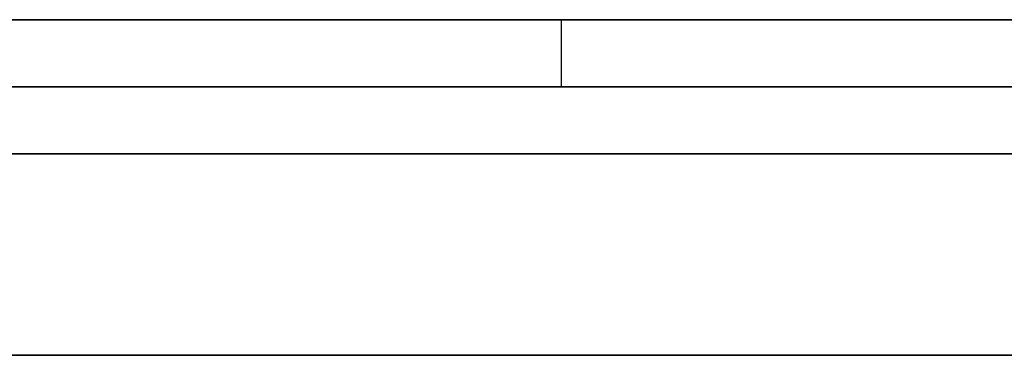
# Model space of a CAD drawing. Extents: x -3.09 to 3.09, y 0 to 2.31.
# Tile 69 of 177: x -2.216614 to -2.21515, y 2.2345 to 2.235. Entities that reach past the tile are written whole.
import ezdxf

# ---------------------------------------------------------------- set-up
doc = ezdxf.new("R2010")
doc.units = 0
doc.layers.get('0').update_dxf_attribs({"linetype": 'CONTINUOUS'})

# ---------------------------------------------------------------- blocks, each defined once
blk = doc.blocks.new('*U1')
at = {"extrusion": (0, 1, 0)}
for p, q in [((3.018, 2.235, -0.83), (-3.018, 2.235, -0.83)), ((-3.018, 2.235, 0.83), (3.018, 2.235, 0.83)), ((-2.798, 2.235, -0.725), (-1.678, 2.235, -0.725)), ((-1.678, 2.235, -0.365), (-2.798, 2.235, -0.365)), ((-1.678, 2.2348, -0.725), (-2.798, 2.2348, -0.725)), ((-2.798, 2.2348, -0.365), (-1.678, 2.2348, -0.365))]:
    blk.add_line(p, q, dxfattribs=at)
for p, q in [((3.018, 2.235, -0.83), (-3.018, 2.235, -0.83)), ((-2.798, 2.235, -0.725), (-1.678, 2.235, -0.725)), ((-2.2158089, 2.235, -0.0500936), (-2.2158089, 2.2349, -0.0500936)), ((-2.2158089, 2.235, -0.0500936), (-2.2158089, 2.2349, -0.0500936)), ((-1.678, 2.2348, -0.725), (-2.798, 2.2348, -0.725))]:
    blk.add_line(p, q)
at = {"extrusion": (0, 0, -1)}
for p, q in [((-3.018, 2.235, 0.83), (3.018, 2.235, 0.83)), ((-1.678, 2.235, -0.365), (-2.798, 2.235, -0.365)), ((-2.798, 2.2348, -0.365), (-1.678, 2.2348, -0.365))]:
    blk.add_line(p, q, dxfattribs=at)
for points in [[(-2.21514, 2.235, -0.168059), (-2.21528, 2.235, -0.16795), (-2.21542, 2.235, -0.167842), (-2.21555, 2.235, -0.167735), (-2.21569, 2.235, -0.167628), (-2.21583, 2.235, -0.167521), (-2.21597, 2.235, -0.167415), (-2.2161, 2.235, -0.16731), (-2.21624, 2.235, -0.167205), (-2.21638, 2.235, -0.167101), (-2.21652, 2.235, -0.166997), (-2.21666, 2.235, -0.166893)], [(-2.21514, 2.235, -0.168059), (-2.21528, 2.235, -0.16795), (-2.21542, 2.235, -0.167842), (-2.21555, 2.235, -0.167735), (-2.21569, 2.235, -0.167628), (-2.21583, 2.235, -0.167521), (-2.21597, 2.235, -0.167415), (-2.2161, 2.235, -0.16731), (-2.21624, 2.235, -0.167205), (-2.21638, 2.235, -0.167101), (-2.21652, 2.235, -0.166997), (-2.21666, 2.235, -0.166893)], [(-2.21393, 2.235, -0.257925), (-2.21411, 2.235, -0.258032), (-2.21428, 2.235, -0.258138), (-2.21446, 2.235, -0.258244), (-2.21464, 2.235, -0.258349), (-2.21482, 2.235, -0.258454), (-2.215, 2.235, -0.258559), (-2.21518, 2.235, -0.258663), (-2.21536, 2.235, -0.258766), (-2.21554, 2.235, -0.25887), (-2.21573, 2.235, -0.258972), (-2.21591, 2.235, -0.259075), (-2.2161, 2.235, -0.259177), (-2.21629, 2.235, -0.259278), (-2.21647, 2.235, -0.259379), (-2.21666, 2.235, -0.25948)], [(-2.21393, 2.235, -0.257925), (-2.21411, 2.235, -0.258032), (-2.21428, 2.235, -0.258138), (-2.21446, 2.235, -0.258244), (-2.21464, 2.235, -0.258349), (-2.21482, 2.235, -0.258454), (-2.215, 2.235, -0.258559), (-2.21518, 2.235, -0.258663), (-2.21536, 2.235, -0.258766), (-2.21554, 2.235, -0.25887), (-2.21573, 2.235, -0.258972), (-2.21591, 2.235, -0.259075), (-2.2161, 2.235, -0.259177), (-2.21629, 2.235, -0.259278), (-2.21647, 2.235, -0.259379), (-2.21666, 2.235, -0.25948)], [(-2.21669, 2.235, -0.276433), (-2.21649, 2.235, -0.27637), (-2.2163, 2.235, -0.276307), (-2.2161, 2.235, -0.276244), (-2.2159, 2.235, -0.276181), (-2.21571, 2.235, -0.276117), (-2.21552, 2.235, -0.276053), (-2.21532, 2.235, -0.275989), (-2.21513, 2.235, -0.275924), (-2.21494, 2.235, -0.275859), (-2.21474, 2.235, -0.275794), (-2.21455, 2.235, -0.275729), (-2.21436, 2.235, -0.275664), (-2.21417, 2.235, -0.275598), (-2.21398, 2.235, -0.275532), (-2.21379, 2.235, -0.275465)], [(-2.21669, 2.235, -0.276433), (-2.21649, 2.235, -0.27637), (-2.2163, 2.235, -0.276307), (-2.2161, 2.235, -0.276244), (-2.2159, 2.235, -0.276181), (-2.21571, 2.235, -0.276117), (-2.21552, 2.235, -0.276053), (-2.21532, 2.235, -0.275989), (-2.21513, 2.235, -0.275924), (-2.21494, 2.235, -0.275859), (-2.21474, 2.235, -0.275794), (-2.21455, 2.235, -0.275729), (-2.21436, 2.235, -0.275664), (-2.21417, 2.235, -0.275598), (-2.21398, 2.235, -0.275532), (-2.21379, 2.235, -0.275465)], [(-2.21663, 2.235, -0.0606885), (-2.21658, 2.235, -0.0607951), (-2.21653, 2.235, -0.0609026), (-2.21647, 2.235, -0.061011), (-2.21642, 2.235, -0.0611202), (-2.21637, 2.235, -0.0612302), (-2.21633, 2.235, -0.0613412), (-2.21628, 2.235, -0.061453), (-2.21623, 2.235, -0.0615656), (-2.21619, 2.235, -0.0616791), (-2.21614, 2.235, -0.0617935), (-2.2161, 2.235, -0.0619087), (-2.21606, 2.235, -0.0620248), (-2.21601, 2.235, -0.0621417), (-2.21597, 2.235, -0.0622595), (-2.21593, 2.235, -0.0623782), (-2.21589, 2.235, -0.0624977), (-2.21586, 2.235, -0.0626181), (-2.21582, 2.235, -0.0627393), (-2.21578, 2.235, -0.0628614), (-2.21575, 2.235, -0.0629844), (-2.21572, 2.235, -0.0631082), (-2.21568, 2.235, -0.0632329), (-2.21565, 2.235, -0.0633584), (-2.21562, 2.235, -0.0634848), (-2.21559, 2.235, -0.0636121), (-2.21556, 2.235, -0.0637402), (-2.21553, 2.235, -0.0638692), (-2.21551, 2.235, -0.063999), (-2.21548, 2.235, -0.0641297), (-2.21546, 2.235, -0.0642613), (-2.21543, 2.235, -0.0643937), (-2.21541, 2.235, -0.064527), (-2.21539, 2.235, -0.0646611), (-2.21537, 2.235, -0.0647961), (-2.21535, 2.235, -0.064932), (-2.21533, 2.235, -0.0650687), (-2.21531, 2.235, -0.0652063), (-2.21529, 2.235, -0.0653447), (-2.21527, 2.235, -0.065484), (-2.21526, 2.235, -0.0656242), (-2.21525, 2.235, -0.0657652), (-2.21523, 2.235, -0.0659071), (-2.21522, 2.235, -0.0660498), (-2.21521, 2.235, -0.0661934), (-2.2152, 2.235, -0.0663379), (-2.21519, 2.235, -0.0664832), (-2.21518, 2.235, -0.0666294), (-2.21517, 2.235, -0.0667764), (-2.21517, 2.235, -0.0669243), (-2.21516, 2.235, -0.0670731), (-2.21516, 2.235, -0.0672227), (-2.21515, 2.235, -0.0673732), (-2.21515, 2.235, -0.0675245), (-2.21515, 2.235, -0.0676767), (-2.21515, 2.235, -0.0678298)], [(-2.21663, 2.235, -0.0606885), (-2.21658, 2.235, -0.0607951), (-2.21653, 2.235, -0.0609026), (-2.21647, 2.235, -0.061011), (-2.21642, 2.235, -0.0611202), (-2.21637, 2.235, -0.0612302), (-2.21633, 2.235, -0.0613412), (-2.21628, 2.235, -0.061453), (-2.21623, 2.235, -0.0615656), (-2.21619, 2.235, -0.0616791), (-2.21614, 2.235, -0.0617935), (-2.2161, 2.235, -0.0619087), (-2.21606, 2.235, -0.0620248), (-2.21601, 2.235, -0.0621417), (-2.21597, 2.235, -0.0622595), (-2.21593, 2.235, -0.0623782), (-2.21589, 2.235, -0.0624977), (-2.21586, 2.235, -0.0626181), (-2.21582, 2.235, -0.0627393), (-2.21578, 2.235, -0.0628614), (-2.21575, 2.235, -0.0629844), (-2.21572, 2.235, -0.0631082), (-2.21568, 2.235, -0.0632329), (-2.21565, 2.235, -0.0633584), (-2.21562, 2.235, -0.0634848), (-2.21559, 2.235, -0.0636121), (-2.21556, 2.235, -0.0637402), (-2.21553, 2.235, -0.0638692), (-2.21551, 2.235, -0.063999), (-2.21548, 2.235, -0.0641297), (-2.21546, 2.235, -0.0642613), (-2.21543, 2.235, -0.0643937), (-2.21541, 2.235, -0.064527), (-2.21539, 2.235, -0.0646611), (-2.21537, 2.235, -0.0647961), (-2.21535, 2.235, -0.064932), (-2.21533, 2.235, -0.0650687), (-2.21531, 2.235, -0.0652063), (-2.21529, 2.235, -0.0653447), (-2.21527, 2.235, -0.065484), (-2.21526, 2.235, -0.0656242), (-2.21525, 2.235, -0.0657652), (-2.21523, 2.235, -0.0659071), (-2.21522, 2.235, -0.0660498), (-2.21521, 2.235, -0.0661934), (-2.2152, 2.235, -0.0663379), (-2.21519, 2.235, -0.0664832), (-2.21518, 2.235, -0.0666294), (-2.21517, 2.235, -0.0667764), (-2.21517, 2.235, -0.0669243), (-2.21516, 2.235, -0.0670731), (-2.21516, 2.235, -0.0672227), (-2.21515, 2.235, -0.0673732), (-2.21515, 2.235, -0.0675245), (-2.21515, 2.235, -0.0676767), (-2.21515, 2.235, -0.0678298)], [(-2.21515, 2.235, -0.0678298), (-2.21515, 2.235, -0.0679721), (-2.21515, 2.235, -0.0681137), (-2.21515, 2.235, -0.0682545), (-2.21516, 2.235, -0.0683946), (-2.21516, 2.235, -0.0685338), (-2.21517, 2.235, -0.0686723), (-2.21517, 2.235, -0.0688101), (-2.21518, 2.235, -0.068947), (-2.21519, 2.235, -0.0690832), (-2.2152, 2.235, -0.0692186), (-2.21521, 2.235, -0.0693533), (-2.21522, 2.235, -0.0694871), (-2.21523, 2.235, -0.0696202), (-2.21524, 2.235, -0.0697526), (-2.21526, 2.235, -0.0698841), (-2.21527, 2.235, -0.0700149), (-2.21529, 2.235, -0.0701449), (-2.2153, 2.235, -0.0702742), (-2.21532, 2.235, -0.0704026), (-2.21534, 2.235, -0.0705303), (-2.21536, 2.235, -0.0706573), (-2.21538, 2.235, -0.0707834), (-2.2154, 2.235, -0.0709088), (-2.21542, 2.235, -0.0710334), (-2.21544, 2.235, -0.0711573), (-2.21547, 2.235, -0.0712803), (-2.21549, 2.235, -0.0714026), (-2.21552, 2.235, -0.0715242), (-2.21554, 2.235, -0.0716449), (-2.21557, 2.235, -0.0717649), (-2.2156, 2.235, -0.0718841), (-2.21563, 2.235, -0.0720026), (-2.21566, 2.235, -0.0721202), (-2.21569, 2.235, -0.0722371), (-2.21573, 2.235, -0.0723533), (-2.21576, 2.235, -0.0724686), (-2.21579, 2.235, -0.0725832), (-2.21583, 2.235, -0.072697), (-2.21586, 2.235, -0.07281), (-2.2159, 2.235, -0.0729223), (-2.21594, 2.235, -0.0730338), (-2.21598, 2.235, -0.0731445), (-2.21602, 2.235, -0.0732545), (-2.21606, 2.235, -0.0733637), (-2.2161, 2.235, -0.0734721), (-2.21614, 2.235, -0.0735797), (-2.21619, 2.235, -0.0736866), (-2.21623, 2.235, -0.0737927), (-2.21628, 2.235, -0.073898), (-2.21632, 2.235, -0.0740026), (-2.21637, 2.235, -0.0741064), (-2.21642, 2.235, -0.0742094), (-2.21647, 2.235, -0.0743116), (-2.21652, 2.235, -0.0744131), (-2.21657, 2.235, -0.0745138), (-2.21662, 2.235, -0.0746137)], [(-2.21515, 2.235, -0.0678298), (-2.21515, 2.235, -0.0679721), (-2.21515, 2.235, -0.0681137), (-2.21515, 2.235, -0.0682545), (-2.21516, 2.235, -0.0683946), (-2.21516, 2.235, -0.0685338), (-2.21517, 2.235, -0.0686723), (-2.21517, 2.235, -0.0688101), (-2.21518, 2.235, -0.068947), (-2.21519, 2.235, -0.0690832), (-2.2152, 2.235, -0.0692186), (-2.21521, 2.235, -0.0693533), (-2.21522, 2.235, -0.0694871), (-2.21523, 2.235, -0.0696202), (-2.21524, 2.235, -0.0697526), (-2.21526, 2.235, -0.0698841), (-2.21527, 2.235, -0.0700149), (-2.21529, 2.235, -0.0701449), (-2.2153, 2.235, -0.0702742), (-2.21532, 2.235, -0.0704026), (-2.21534, 2.235, -0.0705303), (-2.21536, 2.235, -0.0706573), (-2.21538, 2.235, -0.0707834), (-2.2154, 2.235, -0.0709088), (-2.21542, 2.235, -0.0710334), (-2.21544, 2.235, -0.0711573), (-2.21547, 2.235, -0.0712803), (-2.21549, 2.235, -0.0714026), (-2.21552, 2.235, -0.0715242), (-2.21554, 2.235, -0.0716449), (-2.21557, 2.235, -0.0717649), (-2.2156, 2.235, -0.0718841), (-2.21563, 2.235, -0.0720026), (-2.21566, 2.235, -0.0721202), (-2.21569, 2.235, -0.0722371), (-2.21573, 2.235, -0.0723533), (-2.21576, 2.235, -0.0724686), (-2.21579, 2.235, -0.0725832), (-2.21583, 2.235, -0.072697), (-2.21586, 2.235, -0.07281), (-2.2159, 2.235, -0.0729223), (-2.21594, 2.235, -0.0730338), (-2.21598, 2.235, -0.0731445), (-2.21602, 2.235, -0.0732545), (-2.21606, 2.235, -0.0733637), (-2.2161, 2.235, -0.0734721), (-2.21614, 2.235, -0.0735797), (-2.21619, 2.235, -0.0736866), (-2.21623, 2.235, -0.0737927), (-2.21628, 2.235, -0.073898), (-2.21632, 2.235, -0.0740026), (-2.21637, 2.235, -0.0741064), (-2.21642, 2.235, -0.0742094), (-2.21647, 2.235, -0.0743116), (-2.21652, 2.235, -0.0744131), (-2.21657, 2.235, -0.0745138), (-2.21662, 2.235, -0.0746137)], [(-2.21508, 2.235, -0.0391233), (-2.21517, 2.235, -0.0392092), (-2.21527, 2.235, -0.0392942), (-2.21536, 2.235, -0.0393783), (-2.21546, 2.235, -0.0394614), (-2.21555, 2.235, -0.0395437), (-2.21565, 2.235, -0.039625), (-2.21575, 2.235, -0.0397054), (-2.21585, 2.235, -0.0397849), (-2.21595, 2.235, -0.0398635), (-2.21605, 2.235, -0.0399411), (-2.21615, 2.235, -0.0400179), (-2.21626, 2.235, -0.0400938), (-2.21636, 2.235, -0.040169), (-2.21647, 2.235, -0.0402433), (-2.21658, 2.235, -0.0403168), (-2.21669, 2.235, -0.0403895)], [(-2.21508, 2.235, -0.0391233), (-2.21517, 2.235, -0.0392092), (-2.21527, 2.235, -0.0392942), (-2.21536, 2.235, -0.0393783), (-2.21546, 2.235, -0.0394614), (-2.21555, 2.235, -0.0395437), (-2.21565, 2.235, -0.039625), (-2.21575, 2.235, -0.0397054), (-2.21585, 2.235, -0.0397849), (-2.21595, 2.235, -0.0398635), (-2.21605, 2.235, -0.0399411), (-2.21615, 2.235, -0.0400179), (-2.21626, 2.235, -0.0400938), (-2.21636, 2.235, -0.040169), (-2.21647, 2.235, -0.0402433), (-2.21658, 2.235, -0.0403168), (-2.21669, 2.235, -0.0403895)], [(-2.21669, 2.235, -0.0895443), (-2.21648, 2.235, -0.0894749), (-2.21628, 2.235, -0.0894044), (-2.21608, 2.235, -0.0893327), (-2.21588, 2.235, -0.0892598), (-2.21568, 2.235, -0.0891856), (-2.21548, 2.235, -0.0891103), (-2.21529, 2.235, -0.0890338), (-2.21509, 2.235, -0.088956), (-2.2149, 2.235, -0.0888771), (-2.21471, 2.235, -0.0887969), (-2.21452, 2.235, -0.0887155), (-2.21433, 2.235, -0.088633), (-2.21415, 2.235, -0.0885492), (-2.21396, 2.235, -0.0884642)], [(-2.21669, 2.235, -0.0895443), (-2.21648, 2.235, -0.0894749), (-2.21628, 2.235, -0.0894044), (-2.21608, 2.235, -0.0893327), (-2.21588, 2.235, -0.0892598), (-2.21568, 2.235, -0.0891856), (-2.21548, 2.235, -0.0891103), (-2.21529, 2.235, -0.0890338), (-2.21509, 2.235, -0.088956), (-2.2149, 2.235, -0.0888771), (-2.21471, 2.235, -0.0887969), (-2.21452, 2.235, -0.0887155), (-2.21433, 2.235, -0.088633), (-2.21415, 2.235, -0.0885492), (-2.21396, 2.235, -0.0884642)], [(-2.21671, 2.235, -0.0159457), (-2.2166, 2.235, -0.016027), (-2.21649, 2.235, -0.0161092), (-2.21639, 2.235, -0.0161922), (-2.21629, 2.235, -0.0162762), (-2.21618, 2.235, -0.0163611), (-2.21608, 2.235, -0.016447), (-2.21598, 2.235, -0.0165337), (-2.21588, 2.235, -0.0166212), (-2.21578, 2.235, -0.0167095), (-2.21568, 2.235, -0.0167987), (-2.21558, 2.235, -0.0168887), (-2.21549, 2.235, -0.0169794), (-2.21539, 2.235, -0.017071), (-2.2153, 2.235, -0.0171634), (-2.21521, 2.235, -0.0172566), (-2.21511, 2.235, -0.0173507)], [(-2.21671, 2.235, -0.0159457), (-2.2166, 2.235, -0.016027), (-2.21649, 2.235, -0.0161092), (-2.21639, 2.235, -0.0161922), (-2.21629, 2.235, -0.0162762), (-2.21618, 2.235, -0.0163611), (-2.21608, 2.235, -0.016447), (-2.21598, 2.235, -0.0165337), (-2.21588, 2.235, -0.0166212), (-2.21578, 2.235, -0.0167095), (-2.21568, 2.235, -0.0167987), (-2.21558, 2.235, -0.0168887), (-2.21549, 2.235, -0.0169794), (-2.21539, 2.235, -0.017071), (-2.2153, 2.235, -0.0171634), (-2.21521, 2.235, -0.0172566), (-2.21511, 2.235, -0.0173507)], [(-2.2168, 2.235, -0.219242), (-2.2166, 2.235, -0.219125), (-2.21639, 2.235, -0.219007), (-2.21619, 2.235, -0.218888), (-2.216, 2.235, -0.218769), (-2.2158, 2.235, -0.218649), (-2.2156, 2.235, -0.218528), (-2.21541, 2.235, -0.218406), (-2.21522, 2.235, -0.218283), (-2.21502, 2.235, -0.21816), (-2.21483, 2.235, -0.218036), (-2.21465, 2.235, -0.217911), (-2.21446, 2.235, -0.217785), (-2.21427, 2.235, -0.217658), (-2.21409, 2.235, -0.217531), (-2.21391, 2.235, -0.217403)], [(-2.2168, 2.235, -0.219242), (-2.2166, 2.235, -0.219125), (-2.21639, 2.235, -0.219007), (-2.21619, 2.235, -0.218888), (-2.216, 2.235, -0.218769), (-2.2158, 2.235, -0.218649), (-2.2156, 2.235, -0.218528), (-2.21541, 2.235, -0.218406), (-2.21522, 2.235, -0.218283), (-2.21502, 2.235, -0.21816), (-2.21483, 2.235, -0.218036), (-2.21465, 2.235, -0.217911), (-2.21446, 2.235, -0.217785), (-2.21427, 2.235, -0.217658), (-2.21409, 2.235, -0.217531), (-2.21391, 2.235, -0.217403)], [(-2.21394, 2.235, -0.0042718), (-2.21416, 2.235, -0.0041787), (-2.21438, 2.235, -0.0040872), (-2.2146, 2.235, -0.0039973), (-2.21482, 2.235, -0.003909), (-2.21505, 2.235, -0.0038223), (-2.21527, 2.235, -0.0037371), (-2.2155, 2.235, -0.0036536), (-2.21573, 2.235, -0.0035717), (-2.21596, 2.235, -0.0034913), (-2.21619, 2.235, -0.0034125), (-2.21642, 2.235, -0.0033354), (-2.21665, 2.235, -0.0032598), (-2.21689, 2.235, -0.0031858), (-2.21712, 2.235, -0.0031134), (-2.21736, 2.235, -0.0030426), (-2.2176, 2.235, -0.0029734), (-2.21784, 2.235, -0.0029058), (-2.21808, 2.235, -0.0028397), (-2.21832, 2.235, -0.0027753), (-2.21857, 2.235, -0.0027125), (-2.21881, 2.235, -0.0026512), (-2.21906, 2.235, -0.0025915), (-2.2193, 2.235, -0.0025335)], [(-2.21394, 2.235, -0.0042718), (-2.21416, 2.235, -0.0041787), (-2.21438, 2.235, -0.0040872), (-2.2146, 2.235, -0.0039973), (-2.21482, 2.235, -0.003909), (-2.21505, 2.235, -0.0038223), (-2.21527, 2.235, -0.0037371), (-2.2155, 2.235, -0.0036536), (-2.21573, 2.235, -0.0035717), (-2.21596, 2.235, -0.0034913), (-2.21619, 2.235, -0.0034125), (-2.21642, 2.235, -0.0033354), (-2.21665, 2.235, -0.0032598), (-2.21689, 2.235, -0.0031858), (-2.21712, 2.235, -0.0031134), (-2.21736, 2.235, -0.0030426), (-2.2176, 2.235, -0.0029734), (-2.21784, 2.235, -0.0029058), (-2.21808, 2.235, -0.0028397), (-2.21832, 2.235, -0.0027753), (-2.21857, 2.235, -0.0027125), (-2.21881, 2.235, -0.0026512), (-2.21906, 2.235, -0.0025915), (-2.2193, 2.235, -0.0025335)], [(-2.21386, 2.235, -0.0509785), (-2.21399, 2.235, -0.050916), (-2.21411, 2.235, -0.050854), (-2.21424, 2.235, -0.0507926), (-2.21437, 2.235, -0.0507316), (-2.21449, 2.235, -0.0506711), (-2.21462, 2.235, -0.0506111), (-2.21475, 2.235, -0.0505516), (-2.21488, 2.235, -0.0504926), (-2.21501, 2.235, -0.0504341), (-2.21514, 2.235, -0.0503761), (-2.21527, 2.235, -0.0503186), (-2.21541, 2.235, -0.0502616), (-2.21554, 2.235, -0.0502051), (-2.21567, 2.235, -0.0501491), (-2.21581, 2.235, -0.0500936)], [(-2.21581, 2.235, -0.0500936), (-2.21564, 2.235, -0.0500609), (-2.21547, 2.235, -0.0500273), (-2.2153, 2.235, -0.0499928), (-2.21513, 2.235, -0.0499574), (-2.21497, 2.235, -0.049921), (-2.2148, 2.235, -0.0498837), (-2.21464, 2.235, -0.0498455), (-2.21447, 2.235, -0.0498064), (-2.21431, 2.235, -0.0497664), (-2.21414, 2.235, -0.0497255), (-2.21398, 2.235, -0.0496836), (-2.21382, 2.235, -0.0496409)], [(-2.21581, 2.235, -0.0500936), (-2.21564, 2.235, -0.0500609), (-2.21547, 2.235, -0.0500273), (-2.2153, 2.235, -0.0499928), (-2.21513, 2.235, -0.0499574), (-2.21497, 2.235, -0.049921), (-2.2148, 2.235, -0.0498837), (-2.21464, 2.235, -0.0498455), (-2.21447, 2.235, -0.0498064), (-2.21431, 2.235, -0.0497664), (-2.21414, 2.235, -0.0497255), (-2.21398, 2.235, -0.0496836), (-2.21382, 2.235, -0.0496409)], [(-2.21386, 2.235, -0.0509785), (-2.21399, 2.235, -0.050916), (-2.21411, 2.235, -0.050854), (-2.21424, 2.235, -0.0507926), (-2.21437, 2.235, -0.0507316), (-2.21449, 2.235, -0.0506711), (-2.21462, 2.235, -0.0506111), (-2.21475, 2.235, -0.0505516), (-2.21488, 2.235, -0.0504926), (-2.21501, 2.235, -0.0504341), (-2.21514, 2.235, -0.0503761), (-2.21527, 2.235, -0.0503186), (-2.21541, 2.235, -0.0502616), (-2.21554, 2.235, -0.0502051), (-2.21567, 2.235, -0.0501491), (-2.21581, 2.235, -0.0500936)], [(-2.21667, 2.2349, -0.0606201), (-2.21659, 2.2349, -0.06078), (-2.21651, 2.2349, -0.0609418), (-2.21643, 2.2349, -0.0611055), (-2.21636, 2.2349, -0.0612712), (-2.21628, 2.2349, -0.0614388), (-2.21621, 2.2349, -0.0616084), (-2.21615, 2.2349, -0.0617799), (-2.21608, 2.2349, -0.0619534), (-2.21602, 2.2349, -0.0621288), (-2.21596, 2.2349, -0.0623061), (-2.2159, 2.2349, -0.0624854), (-2.21584, 2.2349, -0.0626667), (-2.21579, 2.2349, -0.0628499), (-2.21574, 2.2349, -0.063035), (-2.21569, 2.2349, -0.0632221), (-2.21564, 2.2349, -0.0634111), (-2.21559, 2.2349, -0.0636021), (-2.21555, 2.2349, -0.063795), (-2.21551, 2.2349, -0.0639898), (-2.21547, 2.2349, -0.0641866), (-2.21543, 2.2349, -0.0643854), (-2.2154, 2.2349, -0.0645861), (-2.21537, 2.2349, -0.0647887), (-2.21534, 2.2349, -0.0649933), (-2.21531, 2.2349, -0.0651998), (-2.21528, 2.2349, -0.0654083), (-2.21526, 2.2349, -0.0656187), (-2.21524, 2.2349, -0.065831), (-2.21522, 2.2349, -0.0660453), (-2.2152, 2.2349, -0.0662616), (-2.21519, 2.2349, -0.0664798), (-2.21518, 2.2349, -0.0666999), (-2.21517, 2.2349, -0.066922), (-2.21516, 2.2349, -0.067146), (-2.21515, 2.2349, -0.067372), (-2.21515, 2.2349, -0.0675999), (-2.21515, 2.2349, -0.0678298)], [(-2.21667, 2.2349, -0.0606201), (-2.21659, 2.2349, -0.06078), (-2.21651, 2.2349, -0.0609418), (-2.21643, 2.2349, -0.0611055), (-2.21636, 2.2349, -0.0612712), (-2.21628, 2.2349, -0.0614388), (-2.21621, 2.2349, -0.0616084), (-2.21615, 2.2349, -0.0617799), (-2.21608, 2.2349, -0.0619534), (-2.21602, 2.2349, -0.0621288), (-2.21596, 2.2349, -0.0623061), (-2.2159, 2.2349, -0.0624854), (-2.21584, 2.2349, -0.0626667), (-2.21579, 2.2349, -0.0628499), (-2.21574, 2.2349, -0.063035), (-2.21569, 2.2349, -0.0632221), (-2.21564, 2.2349, -0.0634111), (-2.21559, 2.2349, -0.0636021), (-2.21555, 2.2349, -0.063795), (-2.21551, 2.2349, -0.0639898), (-2.21547, 2.2349, -0.0641866), (-2.21543, 2.2349, -0.0643854), (-2.2154, 2.2349, -0.0645861), (-2.21537, 2.2349, -0.0647887), (-2.21534, 2.2349, -0.0649933), (-2.21531, 2.2349, -0.0651998), (-2.21528, 2.2349, -0.0654083), (-2.21526, 2.2349, -0.0656187), (-2.21524, 2.2349, -0.065831), (-2.21522, 2.2349, -0.0660453), (-2.2152, 2.2349, -0.0662616), (-2.21519, 2.2349, -0.0664798), (-2.21518, 2.2349, -0.0666999), (-2.21517, 2.2349, -0.066922), (-2.21516, 2.2349, -0.067146), (-2.21515, 2.2349, -0.067372), (-2.21515, 2.2349, -0.0675999), (-2.21515, 2.2349, -0.0678298)], [(-2.21515, 2.2349, -0.0678298), (-2.21515, 2.2349, -0.0680436), (-2.21515, 2.2349, -0.0682556), (-2.21516, 2.2349, -0.068466), (-2.21517, 2.2349, -0.0686745), (-2.21518, 2.2349, -0.0688813), (-2.21519, 2.2349, -0.0690864), (-2.2152, 2.2349, -0.0692898), (-2.21522, 2.2349, -0.0694913), (-2.21524, 2.2349, -0.0696912), (-2.21526, 2.2349, -0.0698893), (-2.21528, 2.2349, -0.0700856), (-2.2153, 2.2349, -0.0702803), (-2.21533, 2.2349, -0.0704731), (-2.21536, 2.2349, -0.0706642), (-2.21539, 2.2349, -0.0708536), (-2.21542, 2.2349, -0.0710412), (-2.21546, 2.2349, -0.0712271), (-2.21549, 2.2349, -0.0714113), (-2.21553, 2.2349, -0.0715937), (-2.21557, 2.2349, -0.0717743), (-2.21562, 2.2349, -0.0719532), (-2.21566, 2.2349, -0.0721304), (-2.21571, 2.2349, -0.0723058), (-2.21576, 2.2349, -0.0724795), (-2.21581, 2.2349, -0.0726514), (-2.21587, 2.2349, -0.0728216), (-2.21592, 2.2349, -0.07299), (-2.21598, 2.2349, -0.0731567), (-2.21604, 2.2349, -0.0733217), (-2.21611, 2.2349, -0.0734849), (-2.21617, 2.2349, -0.0736463), (-2.21624, 2.2349, -0.073806), (-2.21631, 2.2349, -0.073964), (-2.21638, 2.2349, -0.0741202), (-2.21645, 2.2349, -0.0742747), (-2.21653, 2.2349, -0.0744274), (-2.2166, 2.2349, -0.0745784), (-2.21668, 2.2349, -0.0747276)], [(-2.21515, 2.2349, -0.0678298), (-2.21515, 2.2349, -0.0680436), (-2.21515, 2.2349, -0.0682556), (-2.21516, 2.2349, -0.068466), (-2.21517, 2.2349, -0.0686745), (-2.21518, 2.2349, -0.0688813), (-2.21519, 2.2349, -0.0690864), (-2.2152, 2.2349, -0.0692898), (-2.21522, 2.2349, -0.0694913), (-2.21524, 2.2349, -0.0696912), (-2.21526, 2.2349, -0.0698893), (-2.21528, 2.2349, -0.0700856), (-2.2153, 2.2349, -0.0702803), (-2.21533, 2.2349, -0.0704731), (-2.21536, 2.2349, -0.0706642), (-2.21539, 2.2349, -0.0708536), (-2.21542, 2.2349, -0.0710412), (-2.21546, 2.2349, -0.0712271), (-2.21549, 2.2349, -0.0714113), (-2.21553, 2.2349, -0.0715937), (-2.21557, 2.2349, -0.0717743), (-2.21562, 2.2349, -0.0719532), (-2.21566, 2.2349, -0.0721304), (-2.21571, 2.2349, -0.0723058), (-2.21576, 2.2349, -0.0724795), (-2.21581, 2.2349, -0.0726514), (-2.21587, 2.2349, -0.0728216), (-2.21592, 2.2349, -0.07299), (-2.21598, 2.2349, -0.0731567), (-2.21604, 2.2349, -0.0733217), (-2.21611, 2.2349, -0.0734849), (-2.21617, 2.2349, -0.0736463), (-2.21624, 2.2349, -0.073806), (-2.21631, 2.2349, -0.073964), (-2.21638, 2.2349, -0.0741202), (-2.21645, 2.2349, -0.0742747), (-2.21653, 2.2349, -0.0744274), (-2.2166, 2.2349, -0.0745784), (-2.21668, 2.2349, -0.0747276)], [(-2.21388, 2.2349, -0.0377932), (-2.214, 2.2349, -0.0379417), (-2.21412, 2.2349, -0.0380882), (-2.21424, 2.2349, -0.0382327), (-2.21436, 2.2349, -0.038375), (-2.21448, 2.2349, -0.0385153), (-2.21461, 2.2349, -0.0386535), (-2.21474, 2.2349, -0.0387896), (-2.21488, 2.2349, -0.0389237), (-2.21501, 2.2349, -0.0390557), (-2.21515, 2.2349, -0.0391856), (-2.21529, 2.2349, -0.0393135), (-2.21543, 2.2349, -0.0394393), (-2.21558, 2.2349, -0.039563), (-2.21572, 2.2349, -0.0396846), (-2.21587, 2.2349, -0.0398042), (-2.21602, 2.2349, -0.0399216), (-2.21618, 2.2349, -0.0400371), (-2.21634, 2.2349, -0.0401507), (-2.2165, 2.2349, -0.0402625), (-2.21666, 2.2349, -0.0403724)], [(-2.21388, 2.2349, -0.0377932), (-2.214, 2.2349, -0.0379417), (-2.21412, 2.2349, -0.0380882), (-2.21424, 2.2349, -0.0382327), (-2.21436, 2.2349, -0.038375), (-2.21448, 2.2349, -0.0385153), (-2.21461, 2.2349, -0.0386535), (-2.21474, 2.2349, -0.0387896), (-2.21488, 2.2349, -0.0389237), (-2.21501, 2.2349, -0.0390557), (-2.21515, 2.2349, -0.0391856), (-2.21529, 2.2349, -0.0393135), (-2.21543, 2.2349, -0.0394393), (-2.21558, 2.2349, -0.039563), (-2.21572, 2.2349, -0.0396846), (-2.21587, 2.2349, -0.0398042), (-2.21602, 2.2349, -0.0399216), (-2.21618, 2.2349, -0.0400371), (-2.21634, 2.2349, -0.0401507), (-2.2165, 2.2349, -0.0402625), (-2.21666, 2.2349, -0.0403724)], [(-2.21374, 2.2349, -0.0883616), (-2.21402, 2.2349, -0.0884911), (-2.2143, 2.2349, -0.0886179), (-2.21458, 2.2349, -0.0887419), (-2.21487, 2.2349, -0.0888633), (-2.21516, 2.2349, -0.0889819), (-2.21545, 2.2349, -0.0890977), (-2.21575, 2.2349, -0.0892109), (-2.21605, 2.2349, -0.0893213), (-2.21635, 2.2349, -0.089429), (-2.21666, 2.2349, -0.089534), (-2.21697, 2.2349, -0.0896362), (-2.21728, 2.2349, -0.0897357), (-2.2176, 2.2349, -0.0898325), (-2.21792, 2.2349, -0.0899266), (-2.21825, 2.2349, -0.0900179), (-2.21858, 2.2349, -0.0901065), (-2.21891, 2.2349, -0.0901924), (-2.21924, 2.2349, -0.0902755), (-2.21958, 2.2349, -0.090356)], [(-2.21374, 2.2349, -0.0883616), (-2.21402, 2.2349, -0.0884911), (-2.2143, 2.2349, -0.0886179), (-2.21458, 2.2349, -0.0887419), (-2.21487, 2.2349, -0.0888633), (-2.21516, 2.2349, -0.0889819), (-2.21545, 2.2349, -0.0890977), (-2.21575, 2.2349, -0.0892109), (-2.21605, 2.2349, -0.0893213), (-2.21635, 2.2349, -0.089429), (-2.21666, 2.2349, -0.089534), (-2.21697, 2.2349, -0.0896362), (-2.21728, 2.2349, -0.0897357), (-2.2176, 2.2349, -0.0898325), (-2.21792, 2.2349, -0.0899266), (-2.21825, 2.2349, -0.0900179), (-2.21858, 2.2349, -0.0901065), (-2.21891, 2.2349, -0.0901924), (-2.21924, 2.2349, -0.0902755), (-2.21958, 2.2349, -0.090356)], [(-2.21674, 2.2349, -0.0159241), (-2.21658, 2.2349, -0.0160463), (-2.21642, 2.2349, -0.0161706), (-2.21626, 2.2349, -0.0162969), (-2.21611, 2.2349, -0.0164252), (-2.21595, 2.2349, -0.0165556), (-2.2158, 2.2349, -0.0166879), (-2.21566, 2.2349, -0.016822), (-2.21551, 2.2349, -0.0169579), (-2.21537, 2.2349, -0.0170957), (-2.21523, 2.2349, -0.0172353), (-2.21509, 2.2349, -0.0173767), (-2.21495, 2.2349, -0.01752), (-2.21482, 2.2349, -0.0176651), (-2.21469, 2.2349, -0.017812), (-2.21456, 2.2349, -0.0179608), (-2.21444, 2.2349, -0.0181114), (-2.21431, 2.2349, -0.0182639), (-2.21419, 2.2349, -0.0184182), (-2.21407, 2.2349, -0.0185743), (-2.21396, 2.2349, -0.0187323)], [(-2.21674, 2.2349, -0.0159241), (-2.21658, 2.2349, -0.0160463), (-2.21642, 2.2349, -0.0161706), (-2.21626, 2.2349, -0.0162969), (-2.21611, 2.2349, -0.0164252), (-2.21595, 2.2349, -0.0165556), (-2.2158, 2.2349, -0.0166879), (-2.21566, 2.2349, -0.016822), (-2.21551, 2.2349, -0.0169579), (-2.21537, 2.2349, -0.0170957), (-2.21523, 2.2349, -0.0172353), (-2.21509, 2.2349, -0.0173767), (-2.21495, 2.2349, -0.01752), (-2.21482, 2.2349, -0.0176651), (-2.21469, 2.2349, -0.017812), (-2.21456, 2.2349, -0.0179608), (-2.21444, 2.2349, -0.0181114), (-2.21431, 2.2349, -0.0182639), (-2.21419, 2.2349, -0.0184182), (-2.21407, 2.2349, -0.0185743), (-2.21396, 2.2349, -0.0187323)], [(-2.21928, 2.2349, -0.0025389), (-2.21891, 2.2349, -0.0026271), (-2.21854, 2.2349, -0.0027188), (-2.21817, 2.2349, -0.0028142), (-2.21781, 2.2349, -0.0029132), (-2.21745, 2.2349, -0.0030157), (-2.2171, 2.2349, -0.0031219), (-2.21674, 2.2349, -0.0032316), (-2.21639, 2.2349, -0.003345), (-2.21604, 2.2349, -0.003462), (-2.2157, 2.2349, -0.0035825), (-2.21535, 2.2349, -0.0037067), (-2.21502, 2.2349, -0.0038345), (-2.21468, 2.2349, -0.0039658), (-2.21435, 2.2349, -0.0041008), (-2.21401, 2.2349, -0.0042393), (-2.21369, 2.2349, -0.0043815)], [(-2.21928, 2.2349, -0.0025389), (-2.21891, 2.2349, -0.0026271), (-2.21854, 2.2349, -0.0027188), (-2.21817, 2.2349, -0.0028142), (-2.21781, 2.2349, -0.0029132), (-2.21745, 2.2349, -0.0030157), (-2.2171, 2.2349, -0.0031219), (-2.21674, 2.2349, -0.0032316), (-2.21639, 2.2349, -0.003345), (-2.21604, 2.2349, -0.003462), (-2.2157, 2.2349, -0.0035825), (-2.21535, 2.2349, -0.0037067), (-2.21502, 2.2349, -0.0038345), (-2.21468, 2.2349, -0.0039658), (-2.21435, 2.2349, -0.0041008), (-2.21401, 2.2349, -0.0042393), (-2.21369, 2.2349, -0.0043815)], [(-2.21581, 2.2349, -0.0500936), (-2.21561, 2.2349, -0.0501773), (-2.21541, 2.2349, -0.0502621), (-2.21521, 2.2349, -0.050348), (-2.21501, 2.2349, -0.050435), (-2.21481, 2.2349, -0.0505232), (-2.21462, 2.2349, -0.0506125), (-2.21443, 2.2349, -0.0507029), (-2.21423, 2.2349, -0.0507945), (-2.21405, 2.2349, -0.0508872), (-2.21386, 2.2349, -0.050981)], [(-2.21382, 2.2349, -0.0496395), (-2.21406, 2.2349, -0.0497035), (-2.2143, 2.2349, -0.0497655), (-2.21455, 2.2349, -0.0498253), (-2.2148, 2.2349, -0.0498831), (-2.21505, 2.2349, -0.0499389), (-2.2153, 2.2349, -0.0499925), (-2.21555, 2.2349, -0.0500441), (-2.21581, 2.2349, -0.0500936)], [(-2.21382, 2.2349, -0.0496395), (-2.21406, 2.2349, -0.0497035), (-2.2143, 2.2349, -0.0497655), (-2.21455, 2.2349, -0.0498253), (-2.2148, 2.2349, -0.0498831), (-2.21505, 2.2349, -0.0499389), (-2.2153, 2.2349, -0.0499925), (-2.21555, 2.2349, -0.0500441), (-2.21581, 2.2349, -0.0500936)], [(-2.21581, 2.2349, -0.0500936), (-2.21561, 2.2349, -0.0501773), (-2.21541, 2.2349, -0.0502621), (-2.21521, 2.2349, -0.050348), (-2.21501, 2.2349, -0.050435), (-2.21481, 2.2349, -0.0505232), (-2.21462, 2.2349, -0.0506125), (-2.21443, 2.2349, -0.0507029), (-2.21423, 2.2349, -0.0507945), (-2.21405, 2.2349, -0.0508872), (-2.21386, 2.2349, -0.050981)], [(-2.21389, 2.2348, -0.533067), (-2.21409, 2.2348, -0.532925), (-2.2143, 2.2348, -0.532784), (-2.2145, 2.2348, -0.532644), (-2.21471, 2.2348, -0.532505), (-2.21491, 2.2348, -0.532366), (-2.21512, 2.2348, -0.532228), (-2.21533, 2.2348, -0.532091), (-2.21553, 2.2348, -0.531955), (-2.21574, 2.2348, -0.53182), (-2.21595, 2.2348, -0.531685), (-2.21616, 2.2348, -0.531552), (-2.21637, 2.2348, -0.531419), (-2.21658, 2.2348, -0.531287), (-2.21679, 2.2348, -0.531156)], [(-2.21389, 2.2348, -0.533067), (-2.21409, 2.2348, -0.532925), (-2.2143, 2.2348, -0.532784), (-2.2145, 2.2348, -0.532644), (-2.21471, 2.2348, -0.532505), (-2.21491, 2.2348, -0.532366), (-2.21512, 2.2348, -0.532228), (-2.21533, 2.2348, -0.532091), (-2.21553, 2.2348, -0.531955), (-2.21574, 2.2348, -0.53182), (-2.21595, 2.2348, -0.531685), (-2.21616, 2.2348, -0.531552), (-2.21637, 2.2348, -0.531419), (-2.21658, 2.2348, -0.531287), (-2.21679, 2.2348, -0.531156)], [(-2.2168, 2.2348, -0.612428), (-2.21661, 2.2348, -0.612379), (-2.21642, 2.2348, -0.61233), (-2.21623, 2.2348, -0.61228), (-2.21604, 2.2348, -0.61223), (-2.21586, 2.2348, -0.612179), (-2.21567, 2.2348, -0.612127), (-2.21549, 2.2348, -0.612075), (-2.2153, 2.2348, -0.612023), (-2.21512, 2.2348, -0.61197), (-2.21493, 2.2348, -0.611916), (-2.21475, 2.2348, -0.611862), (-2.21457, 2.2348, -0.611808), (-2.21439, 2.2348, -0.611753), (-2.21421, 2.2348, -0.611697), (-2.21403, 2.2348, -0.611641), (-2.21385, 2.2348, -0.611585)], [(-2.2168, 2.2348, -0.612428), (-2.21661, 2.2348, -0.612379), (-2.21642, 2.2348, -0.61233), (-2.21623, 2.2348, -0.61228), (-2.21604, 2.2348, -0.61223), (-2.21586, 2.2348, -0.612179), (-2.21567, 2.2348, -0.612127), (-2.21549, 2.2348, -0.612075), (-2.2153, 2.2348, -0.612023), (-2.21512, 2.2348, -0.61197), (-2.21493, 2.2348, -0.611916), (-2.21475, 2.2348, -0.611862), (-2.21457, 2.2348, -0.611808), (-2.21439, 2.2348, -0.611753), (-2.21421, 2.2348, -0.611697), (-2.21403, 2.2348, -0.611641), (-2.21385, 2.2348, -0.611585)], [(-2.21663, 2.2348, -0.554853), (-2.21654, 2.2348, -0.554994), (-2.21644, 2.2348, -0.555135), (-2.21635, 2.2348, -0.555276), (-2.21626, 2.2348, -0.555418), (-2.21617, 2.2348, -0.55556), (-2.21608, 2.2348, -0.555702), (-2.21599, 2.2348, -0.555845), (-2.2159, 2.2348, -0.555987), (-2.21582, 2.2348, -0.556131), (-2.21573, 2.2348, -0.556274), (-2.21564, 2.2348, -0.556418), (-2.21556, 2.2348, -0.556562), (-2.21547, 2.2348, -0.556707), (-2.21539, 2.2348, -0.556851), (-2.21531, 2.2348, -0.556997), (-2.21523, 2.2348, -0.557142), (-2.21514, 2.2348, -0.557288)], [(-2.21663, 2.2348, -0.554853), (-2.21654, 2.2348, -0.554994), (-2.21644, 2.2348, -0.555135), (-2.21635, 2.2348, -0.555276), (-2.21626, 2.2348, -0.555418), (-2.21617, 2.2348, -0.55556), (-2.21608, 2.2348, -0.555702), (-2.21599, 2.2348, -0.555845), (-2.2159, 2.2348, -0.555987), (-2.21582, 2.2348, -0.556131), (-2.21573, 2.2348, -0.556274), (-2.21564, 2.2348, -0.556418), (-2.21556, 2.2348, -0.556562), (-2.21547, 2.2348, -0.556707), (-2.21539, 2.2348, -0.556851), (-2.21531, 2.2348, -0.556997), (-2.21523, 2.2348, -0.557142), (-2.21514, 2.2348, -0.557288)], [(-2.21512, 2.2348, -0.589391), (-2.21518, 2.2348, -0.589464), (-2.21524, 2.2348, -0.589537), (-2.2153, 2.2348, -0.589609), (-2.21537, 2.2348, -0.589682), (-2.21543, 2.2348, -0.589753), (-2.21549, 2.2348, -0.589825), (-2.21555, 2.2348, -0.589896), (-2.21562, 2.2348, -0.589967), (-2.21568, 2.2348, -0.590037), (-2.21574, 2.2348, -0.590107), (-2.21581, 2.2348, -0.590177), (-2.21587, 2.2348, -0.590246), (-2.21594, 2.2348, -0.590315), (-2.216, 2.2348, -0.590384), (-2.21607, 2.2348, -0.590452), (-2.21613, 2.2348, -0.59052), (-2.2162, 2.2348, -0.590587), (-2.21627, 2.2348, -0.590654), (-2.21634, 2.2348, -0.590721), (-2.2164, 2.2348, -0.590788), (-2.21647, 2.2348, -0.590854), (-2.21654, 2.2348, -0.590919), (-2.21661, 2.2348, -0.590985), (-2.21668, 2.2348, -0.59105)], [(-2.21512, 2.2348, -0.589391), (-2.21518, 2.2348, -0.589464), (-2.21524, 2.2348, -0.589537), (-2.2153, 2.2348, -0.589609), (-2.21537, 2.2348, -0.589682), (-2.21543, 2.2348, -0.589753), (-2.21549, 2.2348, -0.589825), (-2.21555, 2.2348, -0.589896), (-2.21562, 2.2348, -0.589967), (-2.21568, 2.2348, -0.590037), (-2.21574, 2.2348, -0.590107), (-2.21581, 2.2348, -0.590177), (-2.21587, 2.2348, -0.590246), (-2.21594, 2.2348, -0.590315), (-2.216, 2.2348, -0.590384), (-2.21607, 2.2348, -0.590452), (-2.21613, 2.2348, -0.59052), (-2.2162, 2.2348, -0.590587), (-2.21627, 2.2348, -0.590654), (-2.21634, 2.2348, -0.590721), (-2.2164, 2.2348, -0.590788), (-2.21647, 2.2348, -0.590854), (-2.21654, 2.2348, -0.590919), (-2.21661, 2.2348, -0.590985), (-2.21668, 2.2348, -0.59105)], [(-2.21948, 2.2345, -0.529573), (-2.21916, 2.2345, -0.529754), (-2.21883, 2.2345, -0.529938), (-2.21851, 2.2345, -0.530123), (-2.21819, 2.2345, -0.530311), (-2.21787, 2.2345, -0.5305), (-2.21755, 2.2345, -0.530691), (-2.21723, 2.2345, -0.530884), (-2.21691, 2.2345, -0.531079), (-2.2166, 2.2345, -0.531276), (-2.21628, 2.2345, -0.531474), (-2.21597, 2.2345, -0.531675), (-2.21565, 2.2345, -0.531877), (-2.21534, 2.2345, -0.532082), (-2.21503, 2.2345, -0.532288), (-2.21472, 2.2345, -0.532496), (-2.21441, 2.2345, -0.532706), (-2.2141, 2.2345, -0.532918), (-2.2138, 2.2345, -0.533131)], [(-2.21948, 2.2345, -0.529573), (-2.21916, 2.2345, -0.529754), (-2.21883, 2.2345, -0.529938), (-2.21851, 2.2345, -0.530123), (-2.21819, 2.2345, -0.530311), (-2.21787, 2.2345, -0.5305), (-2.21755, 2.2345, -0.530691), (-2.21723, 2.2345, -0.530884), (-2.21691, 2.2345, -0.531079), (-2.2166, 2.2345, -0.531276), (-2.21628, 2.2345, -0.531474), (-2.21597, 2.2345, -0.531675), (-2.21565, 2.2345, -0.531877), (-2.21534, 2.2345, -0.532082), (-2.21503, 2.2345, -0.532288), (-2.21472, 2.2345, -0.532496), (-2.21441, 2.2345, -0.532706), (-2.2141, 2.2345, -0.532918), (-2.2138, 2.2345, -0.533131)], [(-2.21943, 2.2345, -0.165017), (-2.2192, 2.2345, -0.165158), (-2.21898, 2.2345, -0.1653), (-2.21876, 2.2345, -0.165444), (-2.21854, 2.2345, -0.165589), (-2.21832, 2.2345, -0.165734), (-2.2181, 2.2345, -0.165881), (-2.21788, 2.2345, -0.166029), (-2.21766, 2.2345, -0.166179), (-2.21745, 2.2345, -0.166329), (-2.21723, 2.2345, -0.166481), (-2.21702, 2.2345, -0.166633), (-2.21681, 2.2345, -0.166787), (-2.2166, 2.2345, -0.166942), (-2.21639, 2.2345, -0.167098), (-2.21618, 2.2345, -0.167255), (-2.21597, 2.2345, -0.167414), (-2.21576, 2.2345, -0.167573), (-2.21555, 2.2345, -0.167734), (-2.21535, 2.2345, -0.167896), (-2.21514, 2.2345, -0.168059)], [(-2.21943, 2.2345, -0.165017), (-2.2192, 2.2345, -0.165158), (-2.21898, 2.2345, -0.1653), (-2.21876, 2.2345, -0.165444), (-2.21854, 2.2345, -0.165589), (-2.21832, 2.2345, -0.165734), (-2.2181, 2.2345, -0.165881), (-2.21788, 2.2345, -0.166029), (-2.21766, 2.2345, -0.166179), (-2.21745, 2.2345, -0.166329), (-2.21723, 2.2345, -0.166481), (-2.21702, 2.2345, -0.166633), (-2.21681, 2.2345, -0.166787), (-2.2166, 2.2345, -0.166942), (-2.21639, 2.2345, -0.167098), (-2.21618, 2.2345, -0.167255), (-2.21597, 2.2345, -0.167414), (-2.21576, 2.2345, -0.167573), (-2.21555, 2.2345, -0.167734), (-2.21535, 2.2345, -0.167896), (-2.21514, 2.2345, -0.168059)], [(-2.21933, 2.2345, -0.260812), (-2.21903, 2.2345, -0.260669), (-2.21873, 2.2345, -0.260525), (-2.21843, 2.2345, -0.260381), (-2.21813, 2.2345, -0.260235), (-2.21784, 2.2345, -0.260088), (-2.21755, 2.2345, -0.259941), (-2.21726, 2.2345, -0.259792), (-2.21697, 2.2345, -0.259643), (-2.21668, 2.2345, -0.259492), (-2.2164, 2.2345, -0.259341), (-2.21612, 2.2345, -0.259189), (-2.21584, 2.2345, -0.259035), (-2.21556, 2.2345, -0.258881), (-2.21529, 2.2345, -0.258726), (-2.21502, 2.2345, -0.258569), (-2.21475, 2.2345, -0.258412), (-2.21448, 2.2345, -0.258254), (-2.21421, 2.2345, -0.258095), (-2.21395, 2.2345, -0.257934)], [(-2.21933, 2.2345, -0.260812), (-2.21903, 2.2345, -0.260669), (-2.21873, 2.2345, -0.260525), (-2.21843, 2.2345, -0.260381), (-2.21813, 2.2345, -0.260235), (-2.21784, 2.2345, -0.260088), (-2.21755, 2.2345, -0.259941), (-2.21726, 2.2345, -0.259792), (-2.21697, 2.2345, -0.259643), (-2.21668, 2.2345, -0.259492), (-2.2164, 2.2345, -0.259341), (-2.21612, 2.2345, -0.259189), (-2.21584, 2.2345, -0.259035), (-2.21556, 2.2345, -0.258881), (-2.21529, 2.2345, -0.258726), (-2.21502, 2.2345, -0.258569), (-2.21475, 2.2345, -0.258412), (-2.21448, 2.2345, -0.258254), (-2.21421, 2.2345, -0.258095), (-2.21395, 2.2345, -0.257934)], [(-2.21371, 2.2345, -0.275438), (-2.214, 2.2345, -0.275538), (-2.21429, 2.2345, -0.275637), (-2.21457, 2.2345, -0.275736), (-2.21486, 2.2345, -0.275834), (-2.21515, 2.2345, -0.275931), (-2.21544, 2.2345, -0.276028), (-2.21573, 2.2345, -0.276124), (-2.21603, 2.2345, -0.27622), (-2.21632, 2.2345, -0.276315), (-2.21662, 2.2345, -0.27641), (-2.21691, 2.2345, -0.276503), (-2.21721, 2.2345, -0.276597), (-2.21751, 2.2345, -0.276689), (-2.21781, 2.2345, -0.276781), (-2.21811, 2.2345, -0.276873), (-2.21841, 2.2345, -0.276963), (-2.21872, 2.2345, -0.277053), (-2.21902, 2.2345, -0.277143), (-2.21933, 2.2345, -0.277232)], [(-2.21371, 2.2345, -0.275438), (-2.214, 2.2345, -0.275538), (-2.21429, 2.2345, -0.275637), (-2.21457, 2.2345, -0.275736), (-2.21486, 2.2345, -0.275834), (-2.21515, 2.2345, -0.275931), (-2.21544, 2.2345, -0.276028), (-2.21573, 2.2345, -0.276124), (-2.21603, 2.2345, -0.27622), (-2.21632, 2.2345, -0.276315), (-2.21662, 2.2345, -0.27641), (-2.21691, 2.2345, -0.276503), (-2.21721, 2.2345, -0.276597), (-2.21751, 2.2345, -0.276689), (-2.21781, 2.2345, -0.276781), (-2.21811, 2.2345, -0.276873), (-2.21841, 2.2345, -0.276963), (-2.21872, 2.2345, -0.277053), (-2.21902, 2.2345, -0.277143), (-2.21933, 2.2345, -0.277232)], [(-2.21371, 2.2345, -0.61154), (-2.21398, 2.2345, -0.611625), (-2.21425, 2.2345, -0.611709), (-2.21452, 2.2345, -0.611793), (-2.21479, 2.2345, -0.611874), (-2.21507, 2.2345, -0.611955), (-2.21534, 2.2345, -0.612035), (-2.21562, 2.2345, -0.612114), (-2.2159, 2.2345, -0.612191), (-2.21618, 2.2345, -0.612267), (-2.21647, 2.2345, -0.612343), (-2.21675, 2.2345, -0.612417), (-2.21704, 2.2345, -0.612489), (-2.21733, 2.2345, -0.612561), (-2.21763, 2.2345, -0.612632), (-2.21792, 2.2345, -0.612701), (-2.21822, 2.2345, -0.612769), (-2.21852, 2.2345, -0.612836), (-2.21882, 2.2345, -0.612902), (-2.21912, 2.2345, -0.612966), (-2.21943, 2.2345, -0.613029)], [(-2.21371, 2.2345, -0.61154), (-2.21398, 2.2345, -0.611625), (-2.21425, 2.2345, -0.611709), (-2.21452, 2.2345, -0.611793), (-2.21479, 2.2345, -0.611874), (-2.21507, 2.2345, -0.611955), (-2.21534, 2.2345, -0.612035), (-2.21562, 2.2345, -0.612114), (-2.2159, 2.2345, -0.612191), (-2.21618, 2.2345, -0.612267), (-2.21647, 2.2345, -0.612343), (-2.21675, 2.2345, -0.612417), (-2.21704, 2.2345, -0.612489), (-2.21733, 2.2345, -0.612561), (-2.21763, 2.2345, -0.612632), (-2.21792, 2.2345, -0.612701), (-2.21822, 2.2345, -0.612769), (-2.21852, 2.2345, -0.612836), (-2.21882, 2.2345, -0.612902), (-2.21912, 2.2345, -0.612966), (-2.21943, 2.2345, -0.613029)], [(-2.21369, 2.2345, -0.21725), (-2.21397, 2.2345, -0.217444), (-2.21424, 2.2345, -0.217636), (-2.21452, 2.2345, -0.217827), (-2.2148, 2.2345, -0.218015), (-2.21509, 2.2345, -0.218202), (-2.21538, 2.2345, -0.218387), (-2.21567, 2.2345, -0.21857), (-2.21597, 2.2345, -0.218751), (-2.21626, 2.2345, -0.21893), (-2.21657, 2.2345, -0.219108), (-2.21687, 2.2345, -0.219284), (-2.21718, 2.2345, -0.219458), (-2.21749, 2.2345, -0.21963), (-2.21781, 2.2345, -0.2198), (-2.21813, 2.2345, -0.219969), (-2.21845, 2.2345, -0.220135), (-2.21877, 2.2345, -0.2203), (-2.2191, 2.2345, -0.220463), (-2.21943, 2.2345, -0.220624)], [(-2.21369, 2.2345, -0.21725), (-2.21397, 2.2345, -0.217444), (-2.21424, 2.2345, -0.217636), (-2.21452, 2.2345, -0.217827), (-2.2148, 2.2345, -0.218015), (-2.21509, 2.2345, -0.218202), (-2.21538, 2.2345, -0.218387), (-2.21567, 2.2345, -0.21857), (-2.21597, 2.2345, -0.218751), (-2.21626, 2.2345, -0.21893), (-2.21657, 2.2345, -0.219108), (-2.21687, 2.2345, -0.219284), (-2.21718, 2.2345, -0.219458), (-2.21749, 2.2345, -0.21963), (-2.21781, 2.2345, -0.2198), (-2.21813, 2.2345, -0.219969), (-2.21845, 2.2345, -0.220135), (-2.21877, 2.2345, -0.2203), (-2.2191, 2.2345, -0.220463), (-2.21943, 2.2345, -0.220624)], [(-2.21666, 2.2345, -0.554806), (-2.21652, 2.2345, -0.555018), (-2.21638, 2.2345, -0.55523), (-2.21624, 2.2345, -0.555443), (-2.21611, 2.2345, -0.555657), (-2.21597, 2.2345, -0.555872), (-2.21584, 2.2345, -0.556087), (-2.21571, 2.2345, -0.556303), (-2.21558, 2.2345, -0.556519), (-2.21546, 2.2345, -0.556736), (-2.21533, 2.2345, -0.556954), (-2.21521, 2.2345, -0.557173), (-2.21509, 2.2345, -0.557392), (-2.21497, 2.2345, -0.557612), (-2.21485, 2.2345, -0.557833), (-2.21473, 2.2345, -0.558054), (-2.21462, 2.2345, -0.558276), (-2.2145, 2.2345, -0.558499), (-2.21439, 2.2345, -0.558723), (-2.21428, 2.2345, -0.558947), (-2.21418, 2.2345, -0.559172), (-2.21407, 2.2345, -0.559398), (-2.21397, 2.2345, -0.559624), (-2.21386, 2.2345, -0.559851)], [(-2.21666, 2.2345, -0.554806), (-2.21652, 2.2345, -0.555018), (-2.21638, 2.2345, -0.55523), (-2.21624, 2.2345, -0.555443), (-2.21611, 2.2345, -0.555657), (-2.21597, 2.2345, -0.555872), (-2.21584, 2.2345, -0.556087), (-2.21571, 2.2345, -0.556303), (-2.21558, 2.2345, -0.556519), (-2.21546, 2.2345, -0.556736), (-2.21533, 2.2345, -0.556954), (-2.21521, 2.2345, -0.557173), (-2.21509, 2.2345, -0.557392), (-2.21497, 2.2345, -0.557612), (-2.21485, 2.2345, -0.557833), (-2.21473, 2.2345, -0.558054), (-2.21462, 2.2345, -0.558276), (-2.2145, 2.2345, -0.558499), (-2.21439, 2.2345, -0.558723), (-2.21428, 2.2345, -0.558947), (-2.21418, 2.2345, -0.559172), (-2.21407, 2.2345, -0.559398), (-2.21397, 2.2345, -0.559624), (-2.21386, 2.2345, -0.559851)], [(-2.21509, 2.2345, -0.589346), (-2.21518, 2.2345, -0.589456), (-2.21527, 2.2345, -0.589566), (-2.21536, 2.2345, -0.589675), (-2.21545, 2.2345, -0.589783), (-2.21555, 2.2345, -0.58989), (-2.21564, 2.2345, -0.589996), (-2.21574, 2.2345, -0.590102), (-2.21583, 2.2345, -0.590206), (-2.21593, 2.2345, -0.59031), (-2.21603, 2.2345, -0.590413), (-2.21613, 2.2345, -0.590516), (-2.21623, 2.2345, -0.590617), (-2.21633, 2.2345, -0.590718), (-2.21644, 2.2345, -0.590817), (-2.21654, 2.2345, -0.590916), (-2.21664, 2.2345, -0.591014)], [(-2.21509, 2.2345, -0.589346), (-2.21518, 2.2345, -0.589456), (-2.21527, 2.2345, -0.589566), (-2.21536, 2.2345, -0.589675), (-2.21545, 2.2345, -0.589783), (-2.21555, 2.2345, -0.58989), (-2.21564, 2.2345, -0.589996), (-2.21574, 2.2345, -0.590102), (-2.21583, 2.2345, -0.590206), (-2.21593, 2.2345, -0.59031), (-2.21603, 2.2345, -0.590413), (-2.21613, 2.2345, -0.590516), (-2.21623, 2.2345, -0.590617), (-2.21633, 2.2345, -0.590718), (-2.21644, 2.2345, -0.590817), (-2.21654, 2.2345, -0.590916), (-2.21664, 2.2345, -0.591014)]]:
    blk.add_polyline3d(points)

msp = doc.modelspace()

# ---------------------------------------------------------------- block references
msp.add_blockref('*U1', (0, 0))

doc.saveas('drawing.dxf')
